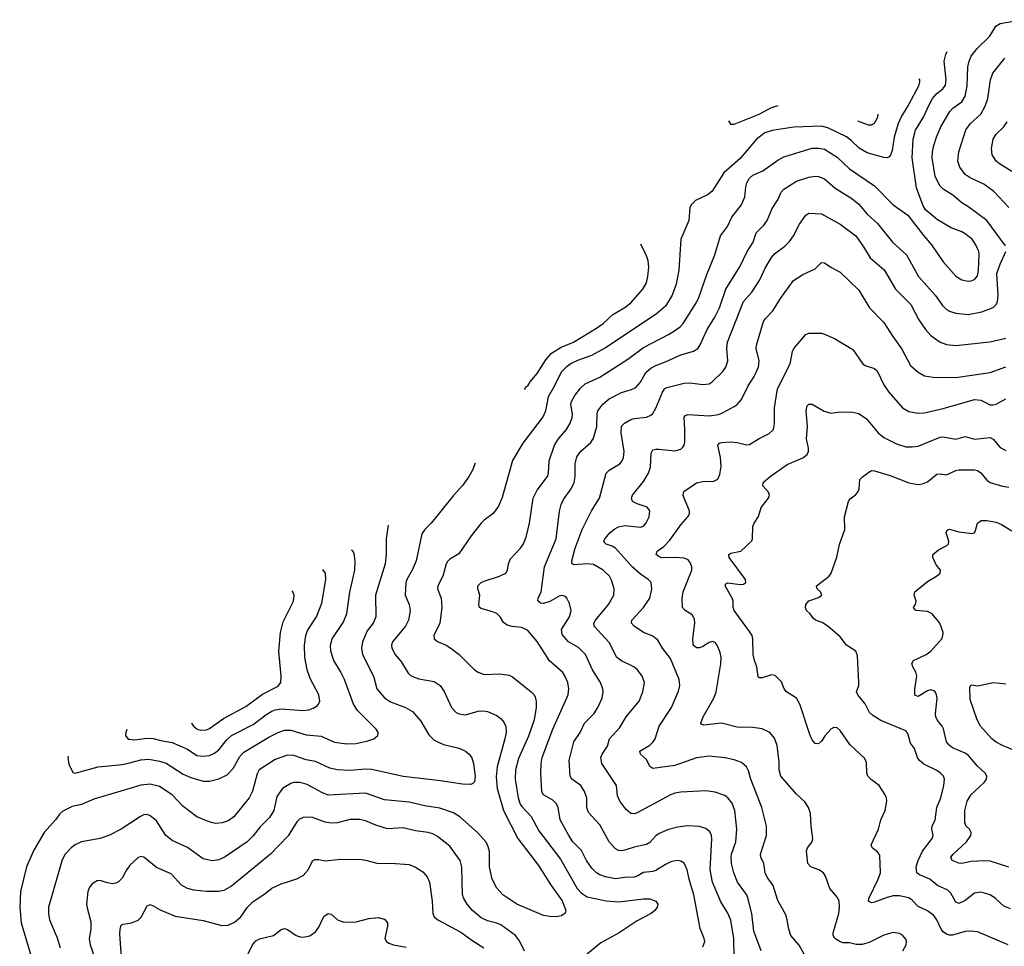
# Model space of a CAD drawing. Header units: inches. Extents: x 884691 to 1028259, y 526745 to 653629.
# Tile 73 of 241: x 889294 to 895601, y 633500 to 639435. Entities that reach past the tile are written whole.
import ezdxf

# ---------------------------------------------------------------- set-up
doc = ezdxf.new("R2010")
doc.units = ezdxf.units.IN
doc.header["$MEASUREMENT"] = 0
doc.layers.add('A8683', color=7, linetype='Continuous')
doc.layers.add('A8693', color=7, linetype='Continuous')

msp = doc.modelspace()

# ---------------------------------------------------------------- linework, layer by layer
at = {"layer": 'A8683', "color": 6}
for points, elevation in [([(889981.1, 634888.2), (889973.8, 634870), (889972.8, 634850), (889990, 634827.4), (890000, 634826.2)], 4400), ([(889603.7, 634718.6), (889601.9, 634710), (889610, 634666), (889633.8, 634613.8), (889650, 634609.2), (889797.1, 634650), (889950, 634663.5), (890000, 634676)], 4300), ([(890000, 634511.5), (889770, 634442.3), (889690.8, 634409.2), (889630, 634395.2), (889570, 634364.9), (889551.1, 634348.9), (889524.2, 634310), (889451.9, 634230), (889384.3, 634115.7), (889337.9, 634010), (889300, 633850), (889294.3, 633750), (889304.6, 633650), (889364.2, 633450)], 4200), ([(890000, 634287.1), (889943.7, 634250), (889870, 634211.1), (889810, 634191), (889690, 634170.1), (889650, 634150.1), (889624.6, 634130), (889585.1, 634090), (889565.3, 634054.7), (889479.4, 633750), (889477.9, 633710), (889485.1, 633670), (889533.7, 633553.7), (889554, 633490)], 4100), ([(890000, 634018.5), (889979, 633990), (889950, 633935.8), (889927.4, 633912.6), (889910, 633904), (889890, 633900.8), (889853.7, 633906.3), (889810, 633920.8), (889790, 633920.3), (889759.4, 633900.6), (889741.5, 633878.5), (889730.4, 633850), (889723.1, 633770), (889725.5, 633745.5), (889750, 633655.8), (889749.6, 633610), (889739, 633550), (889746.7, 633510), (889772.4, 633430)], 4000), ([(890000, 632891.4), (889970, 632910.3), (889918.1, 632998.1), (889846, 633046), (889840.3, 633070), (889847.1, 633110), (889861.4, 633150), (889922, 633250), (889938.8, 633290), (889948.7, 633330), (889951.2, 633371.2), (889936.7, 633576.7), (889938, 633610), (889945.3, 633634.7), (889958, 633642), (890000, 633649)], 3900)]:
    msp.add_lwpolyline(points, dxfattribs=dict(at, elevation=elevation))
at = {"layer": 'A8693', "color": 6}
for points, elevation in [([(895607.9, 637987.9), (895489.5, 638149.5), (895374.9, 638234.9), (895330, 638262.4), (895270.5, 638310.5), (895210, 638349.1), (895189.4, 638369.4), (895159.4, 638430), (895139.6, 638550), (895140.9, 638590), (895150, 638630), (895169, 638690), (895195.5, 638750), (895251.8, 638848.2), (895272, 638868), (895330.2, 638909.8), (895350, 638945.2), (895362.8, 639010), (895366.9, 639133.1), (895375.5, 639170), (895390, 639201.8), (895426.6, 639250), (895508.4, 639330), (895546.2, 639393.8), (895574.5, 639410), (895710, 639435.4)], 3800), ([(893670, 633496.6), (893682.2, 633530), (893677.8, 633550), (893654.1, 633614.1), (893612.8, 633830), (893582.3, 633930), (893570.7, 633990.7), (893550, 634033.4), (893530, 634046), (893510, 634049.7), (893470, 634043.9), (893430, 634024.1), (893370, 633985.6), (893350, 633979.3), (893290, 633973.5), (893250, 633948.8), (893230, 633942.4), (893170, 633941.4), (893110, 633933), (893045.9, 633945.9), (893010, 633958.6), (892990, 633970.4), (892959.8, 633999.8), (892925.9, 634050), (892893.1, 634113.1), (892838.1, 634170), (892811.1, 634210), (892757.2, 634310), (892744.2, 634390), (892733.4, 634413.4), (892710, 634435.7), (892648.7, 634470), (892639.4, 634490), (892631.5, 634610), (892633.6, 634670), (892640.6, 634710), (892709.3, 634890), (892806.6, 635110), (892812.5, 635150), (892805.3, 635190), (892789.1, 635229.1), (892773.2, 635253.2), (892687.8, 635327.8), (892610, 635451.7), (892550, 635522.2), (892510, 635541.3), (892448.1, 635548.1), (892416.7, 635556.7), (892394.1, 635574.1), (892371.2, 635610), (892350, 635631.3), (892330, 635641.1), (892250, 635662.8), (892239.7, 635670), (892235.4, 635690), (892242, 635750), (892228, 635790), (892229, 635810), (892249.9, 635830), (892270, 635839.7), (892368.7, 635870), (892408, 635890), (892419.5, 635910), (892425.5, 635950), (892438.7, 635981.3), (892503, 636050), (892521.5, 636078.5), (892538.5, 636121.5), (892559.8, 636210), (892584.4, 636370), (892610, 636422.2), (892674.6, 636510), (892681.4, 636530), (892686.5, 636610), (892719.6, 636710), (892744.8, 636750), (892796.2, 636810), (892821.1, 636850), (892832.6, 636887.4), (892834.5, 636910), (892824.6, 636970), (892828.1, 636990), (892850, 637027.1), (892885.6, 637074.4), (892916.8, 637103.2), (893010, 637146), (893190, 637260.1), (893290, 637335.8), (893450, 637417.9), (893494.3, 637445.7), (893526.6, 637470), (893544.6, 637490), (893621.3, 637610), (893642, 637650), (893695.9, 637804.1), (893746.7, 637930), (893783.5, 638050), (893828.8, 638110), (893856.7, 638170), (893917.3, 638250), (893938.4, 638301.6), (893945.1, 638365.1), (893952.4, 638390), (893970, 638420.7), (893990, 638438.9), (894053.6, 638466.4), (894150, 638536.1), (894190, 638557.1), (894370, 638612.5), (894410, 638613.2), (894450, 638605.9), (894530, 638554), (894610, 638480.6), (894770.8, 638370.8), (894890, 638250), (894983.6, 638183.6), (895085.9, 638050), (895134.3, 637994.3), (895210, 637883.4), (895290, 637792), (895330, 637768.1), (895370, 637759.8), (895390, 637762.7), (895410, 637772), (895430, 637794.1), (895437, 637830), (895439.6, 637930), (895438.4, 637950), (895421.9, 637990), (895394.5, 638030), (895350, 638063.2), (895330, 638075.5), (895261.8, 638101.8), (895173.3, 638153.3), (895097.5, 638217.5), (895082.5, 638242.5), (895038.5, 638358.5), (895010, 638550), (895016.6, 638670), (895033.3, 638726.7), (895083.4, 638810), (895119, 638890), (895142, 638930), (895170, 638962.2), (895208.5, 638991.5), (895224.3, 639015.7), (895229.6, 639050), (895217, 639170), (895227.3, 639212.7), (895235.6, 639232)], 3900), ([(895630, 638231.4), (895535.2, 638335.2), (895470, 638382.6), (895382.1, 638422.1), (895350, 638444), (895316, 638490), (895302.7, 638530), (895309.6, 638590), (895354.6, 638730), (895385.5, 638770), (895450.6, 638829.4), (895479.5, 638880.5), (895496.1, 638930), (895513, 639050), (895527.1, 639092.9), (895603.9, 639190)], 3700), ([(895053.8, 639055.8), (895057.6, 639050), (895058.2, 639038.2), (895052.1, 639010), (894990, 638894.4), (894942.4, 638817.6), (894920.3, 638770), (894896.3, 638683.7), (894882.4, 638597.6), (894873.1, 638566.9), (894863.5, 638556.5), (894850, 638550.9), (894830, 638552.4), (894722.4, 638582.4), (894671.4, 638611.4), (894620.8, 638660.8), (894590, 638684.1), (894470, 638742.8), (894430, 638754.3), (894252.9, 638747.1), (894114.2, 638725.8), (894068.1, 638710), (894014, 638670), (893910, 638546.3), (893804.5, 638455.5), (893730, 638337.2), (893703.7, 638316.3), (893623.5, 638276.5), (893595.3, 638250), (893587.2, 638230), (893579.5, 638150), (893530.2, 638030), (893515.6, 637830), (893498.3, 637741.7), (893474, 637670), (893430, 637601), (893371.9, 637548.1), (893046, 637334), (892956.4, 637283.6), (892867.7, 637252.3), (892827, 637233), (892791.6, 637208.4), (892762.9, 637177.1), (892720.4, 637090), (892679.9, 637020.1), (892661.9, 636930), (892646.7, 636893.3), (892518.2, 636721.8), (892450, 636610.8), (892385, 636375), (892361.6, 636318.4), (892327.7, 636272.3), (892270, 636230.4), (892250, 636210.1), (892186.7, 636130), (892106.8, 636013.2), (892050, 635979.6), (892034.5, 635965.5), (892025.3, 635950), (892003.7, 635870), (891973.4, 635810), (891970.5, 635790), (891994.8, 635730), (891998, 635670), (891985, 635570), (891947.6, 635490), (891949.1, 635469.1), (891970, 635453.1), (892025, 635430), (892055.3, 635410), (892108.4, 635368.4), (892208, 635270), (892230, 635255.3), (892270, 635242), (892370, 635246), (892430, 635235.9), (892450, 635225.9), (892570.3, 635130.3), (892589.9, 635110), (892596.5, 635096.5), (892603.1, 635070), (892603.5, 635030), (892589.8, 634950), (892552.9, 634847.1), (892490, 634702.1), (892470.7, 634630), (892468.6, 634570), (892487.6, 634450), (892500.3, 634410), (892510, 634394.5), (892571.5, 634331.5), (892619.9, 634239.9), (892758.2, 634058.2), (892865.9, 633870), (892890, 633842.5), (892930, 633816.9), (893050.9, 633790.9), (893130, 633784.9), (893290, 633804.9), (893330, 633804), (893369.5, 633789.5), (893381, 633770), (893377, 633750), (893363, 633730), (893339.5, 633710), (893250, 633664.2), (893134, 633586), (893017.2, 633522.8), (892870, 633400.5)], 4000), ([(893834, 638786.9), (893847.3, 638767.2), (893870, 638765.7), (894030, 638830.6), (894110, 638872.5), (894153.7, 638886.4)], 4100), ([(894660, 638787.5), (894730, 638762.9), (894750, 638762.2), (894770, 638772.8), (894791.7, 638811.7), (894792.9, 638830.2)], 4100), ([(895650, 638463.2), (895570, 638511.5), (895549.4, 638530), (895524.1, 638570), (895519.4, 638610), (895530.4, 638670), (895550, 638701.1), (895597.5, 638750), (895619.4, 638780.6)], 3600), ([(893871.6, 633430), (893867.7, 633550), (893850, 633667), (893831.3, 633711.3), (893785.6, 633785.6), (893731.9, 633911.9), (893717.2, 633990), (893728.8, 634188.8), (893726.2, 634210), (893714.2, 634234.2), (893690, 634253.9), (893648, 634268), (893570, 634272.2), (893510, 634263.8), (893450, 634247.9), (893390, 634222.1), (893370, 634207.6), (893330, 634165.1), (893310, 634152.1), (893230, 634136.1), (893170, 634114.9), (893150, 634110.7), (893130, 634112.9), (893110, 634124.7), (893070, 634169.9), (893010, 634277.7), (892936.8, 634356.8), (892927.5, 634387.5), (892926.9, 634450), (892910, 634495.4), (892888.4, 634530), (892831.4, 634570), (892821.3, 634590), (892814.9, 634690), (892844.8, 634810), (892884.8, 634870), (892913.2, 634930), (892971.5, 634990), (892998.6, 635030), (893024.9, 635090), (893030.9, 635130), (893028.6, 635150), (893013.6, 635190), (892963.9, 635270), (892917.6, 635370), (892873, 635413), (892809.4, 635449.4), (892770, 635496.7), (892765, 635530), (892815.7, 635610), (892826, 635650), (892816.7, 635696.7), (892799.9, 635730), (892790, 635739.8), (892766.3, 635746.3), (892750, 635742.5), (892690, 635708), (892650, 635695.1), (892630, 635698.3), (892612.3, 635712.3), (892614.5, 635730), (892634.3, 635770), (892655.4, 635930), (892729.8, 636110), (892752, 636288), (892761.8, 636330), (892778, 636362), (892827.7, 636430), (892846.3, 636470), (892852.9, 636510), (892851.7, 636590), (892864, 636636), (892887.7, 636672.3), (892952.2, 636727.8), (892970, 636755.9), (892991.5, 636830), (892992.8, 636910), (892998, 636930), (893030, 636973.3), (893070, 637006), (893150, 637047.9), (893214.2, 637065.8), (893240.4, 637079.6), (893270, 637112.9), (893305.5, 637174.5), (893337.5, 637202.5), (893370, 637220.5), (893435, 637245), (893530, 637289), (893610, 637312.1), (893638.1, 637330), (893651.8, 637348.2), (893698, 637450), (893747.1, 637530), (893777.5, 637590), (893818.4, 637710), (893910, 637856.1), (893955.1, 637950), (893993.3, 638010), (894010.9, 638070), (894061, 638119), (894083.2, 638150), (894114.6, 638225.4), (894150, 638281.3), (894171.7, 638330), (894189.7, 638350.3), (894270, 638400.7), (894350, 638427.2), (894390, 638432.7), (894410, 638430.6), (894450, 638415.1), (894517, 638357), (894624.8, 638290), (894670, 638253.1), (894722.1, 638190), (894789, 638129), (894884.4, 638010), (894974.4, 637930), (895052, 637790), (895159.2, 637670), (895204.5, 637604.5), (895230, 637579.5), (895250, 637567.8), (895290, 637554.9), (895370, 637546.3), (895456.8, 637563.2), (895530, 637592), (895549.1, 637610.9), (895558, 637630), (895561.3, 637670), (895554.4, 637810), (895574.4, 637870), (895611.8, 637950)], 3800), ([(894042.9, 633470), (893996.8, 633596.8), (893984.6, 633710), (893959.2, 633810), (893950, 633831.4), (893893.1, 633910), (893869.7, 633969.7), (893854.7, 634030), (893851.3, 634070), (893854.3, 634090), (893881.9, 634170), (893888.4, 634250), (893875.9, 634370), (893857.7, 634417.7), (893830, 634450.6), (893810, 634465.7), (893748.1, 634488.1), (893690, 634496.2), (893530, 634487.6), (893490, 634480.5), (893462.7, 634470), (893250, 634354.1), (893230, 634347.9), (893210, 634351.1), (893177.4, 634377.4), (893138.3, 634430), (893124.5, 634464.5), (893117.8, 634530), (893024.1, 634670), (893017.6, 634710), (893025.5, 634730), (893058.5, 634781.5), (893073.3, 634830), (893138.3, 634901.7), (893179.8, 634970), (893261.4, 635070), (893286.6, 635130), (893295.7, 635190), (893282.6, 635230), (893251.8, 635271.8), (893228.2, 635290), (893148.7, 635328.7), (893119.1, 635350), (893070, 635445.8), (892974.9, 635550), (892972.9, 635570), (892983.1, 635590), (893066.6, 635690), (893100.4, 635750), (893103.1, 635790), (893085.8, 635845.8), (893072.7, 635870), (893031.7, 635910), (892970, 635946.3), (892930, 635950.7), (892843.6, 635943.6), (892831.3, 635951.3), (892830.6, 635970), (892853.4, 636050), (892898.2, 636170), (892956.6, 636290), (893008.5, 636371.5), (893050, 636530), (893069.4, 636550.6), (893138.1, 636590), (893154.1, 636610), (893162.1, 636630), (893166.6, 636670), (893146.5, 636790), (893150, 636832.5), (893167.8, 636850), (893210, 636875.3), (893230, 636881.4), (893310, 636890), (893338.1, 636901.9), (893350, 636913.3), (893370, 636947.4), (893411.2, 637048.8), (893427.8, 637072.2), (893440, 637080), (893550, 637108.2), (893588.3, 637108.3), (893670, 637098.2), (893710, 637103.7), (893730, 637116.5), (893797.9, 637182.1), (893817.2, 637210), (893830.6, 637250), (893822.9, 637330), (893827.7, 637370), (893930.7, 637629.3), (893983.2, 637690), (894035.1, 637770), (894070, 637843.3), (894110, 637911.9), (894130, 637935.5), (894195.8, 637984.2), (894225.8, 638014.2), (894250.7, 638050), (894290, 638125.6), (894330, 638183.4), (894350, 638196.4), (894430, 638190.8), (894550, 638126.3), (894650.4, 638050.4), (894700.3, 637980.3), (894741.8, 637910), (894832.5, 637832.5), (894903.4, 637710), (895002.1, 637610), (895053.8, 637513.8), (895096.2, 637450), (895131.6, 637411.6), (895190, 637369), (895230, 637353.8), (895290, 637349.3), (895507.8, 637372.2), (895610, 637394.9)], 3700), ([(892528, 637075.8), (892530, 637069), (892536.3, 637083.7), (892550, 637089.5), (892564.7, 637115.3), (892610, 637169.5), (892663.6, 637256.4), (892701.3, 637298.7), (892763, 637337), (892841.9, 637370), (892990, 637459.4), (893031.9, 637490), (893093.6, 637546.4), (893170, 637591.2), (893210, 637621.7), (893286.8, 637710), (893308.5, 637750), (893318.8, 637790), (893323.5, 637850), (893320.1, 637890), (893310, 637922.8), (893273.8, 637998.4)], 4100), ([(894329.8, 633430), (894288, 633508), (894234.6, 633570), (894220.1, 633610), (894211.2, 633670), (894201.3, 633701.3), (894150, 633792.7), (894121.4, 633890), (894082.6, 633942.6), (894069.7, 633970), (894060.7, 634030), (894041.1, 634070), (894039.2, 634090), (894078.2, 634210), (894078.3, 634270), (894047.5, 634390), (893978.3, 634570), (893963.6, 634623.6), (893950, 634649.9), (893916.9, 634676.9), (893870, 634695.5), (893810, 634707.3), (893710, 634717.3), (893630, 634707.1), (893490, 634658.1), (893350, 634639.2), (893331.1, 634651.1), (893310, 634696.7), (893269.9, 634730), (893266.9, 634750), (893330, 634788.2), (893352.3, 634810), (893364.4, 634830), (893390.2, 634910), (893469.1, 635030), (893514.9, 635134.9), (893522.2, 635170), (893519.2, 635210), (893463.1, 635343.1), (893410.8, 635410), (893382, 635462), (893350, 635486.5), (893289.5, 635510), (893229.3, 635550), (893213.7, 635570), (893214.7, 635590), (893289.8, 635670.2), (893330, 635730), (893344.2, 635790), (893338.2, 635830), (893320.8, 635850), (893270, 635884.1), (893217.6, 635930), (893110.2, 636050.2), (893090, 636062.3), (893050, 636075.4), (893036.8, 636090), (893043.4, 636110), (893076.4, 636150), (893105.6, 636174.4), (893130, 636187.3), (893170, 636194.4), (893270, 636184.8), (893290, 636191.4), (893308.2, 636211.8), (893325.8, 636250), (893329.9, 636290), (893313.2, 636313.2), (893250, 636334.3), (893220.1, 636350), (893213.7, 636370), (893219.9, 636390), (893290, 636477.2), (893321.5, 636530), (893334.5, 636570), (893340.2, 636659.8), (893350, 636679.2), (893370, 636685.4), (893390, 636685.2), (893490, 636674.6), (893530, 636685.3), (893543.1, 636696.9), (893550.8, 636710), (893553.9, 636730), (893555.1, 636810), (893549.8, 636890), (893559.4, 636900.6), (893573.5, 636906.5), (893710, 636898.7), (893770, 636907.4), (893801.1, 636918.9), (893870, 636956.7), (893890, 636971.5), (893916.8, 637003.2), (893960.9, 637090), (893999.5, 637150), (894027.3, 637210), (894031.3, 637250), (894011.1, 637330), (894013.3, 637350), (894058.5, 637501.5), (894070, 637519.5), (894118.6, 637570), (894167.1, 637650), (894250, 637764.6), (894310, 637804.1), (894390, 637840.5), (894430, 637880.1), (894450, 637878.9), (894490, 637849.7), (894550, 637819.1), (894670, 637703.4), (894738.1, 637590), (894830, 637496.5), (894886.2, 637406.2), (894944.2, 637324.2), (895001, 637221), (895050, 637177.3), (895090, 637154.5), (895144.6, 637144.6), (895290, 637142.4), (895510, 637175.8), (895610, 637211.9)], 3600), ([(894951.1, 633470), (894972.9, 633510), (894974.4, 633530), (894970, 633545.3), (894950, 633570.9), (894930, 633581.3), (894890, 633587.5), (894830, 633572.3), (894735.1, 633524.9), (894690, 633510.8), (894651.5, 633511.5), (894610, 633521.8), (894570, 633522.8), (894550, 633527.6), (894515.7, 633550), (894504.9, 633570), (894506, 633586), (894541.6, 633710), (894546, 633750), (894543.1, 633790), (894532.4, 633812.4), (894484.2, 633870), (894455.9, 633950), (894442.6, 633970), (894413.6, 633990), (894361.9, 634010), (894342.4, 634030), (894334.2, 634110), (894341.3, 634130), (894370.3, 634170), (894374.7, 634190), (894363.7, 634270), (894360.5, 634350), (894347.1, 634390), (894324.4, 634424.4), (894270, 634474.5), (894170.7, 634590.7), (894160, 634630), (894159.7, 634679.7), (894147.3, 634787.3), (894130, 634834.1), (894099.3, 634870), (894050, 634894), (893990, 634901.4), (893890, 634904.3), (893790, 634929.9), (893676.2, 634916.2), (893662.6, 634922.6), (893658.2, 634930), (893671.4, 634970), (893740.7, 635090), (893755.6, 635130), (893785.8, 635310), (893787.1, 635350), (893781.3, 635381.3), (893761.2, 635430), (893750, 635445), (893732.4, 635452.4), (893710, 635446.8), (893670, 635420.4), (893650, 635412.5), (893630, 635412.4), (893608.8, 635430), (893606.4, 635470), (893619.5, 635570), (893616.2, 635596.2), (893602.6, 635622.6), (893556.1, 635650), (893540.6, 635670), (893538.6, 635730), (893545.2, 635770), (893599.6, 635910), (893600.1, 635930), (893590, 635959.2), (893575.2, 635975.2), (893550, 635985.5), (893490, 635990), (893408.4, 635988.4), (893390, 635994.4), (893371.2, 636010), (893378.5, 636030), (893420, 636060), (893459.2, 636100.8), (893530, 636198.8), (893573.9, 636250), (893584.1, 636270), (893583.9, 636290), (893549.9, 636370.1), (893545, 636390), (893547.4, 636412.6), (893630.2, 636469.8), (893670, 636477.3), (893740.1, 636479.9), (893767.1, 636492.9), (893778.7, 636521.3), (893786.7, 636573.3), (893783.3, 636630), (893765.6, 636710), (893777.9, 636722.1), (893792.7, 636727.3), (893850, 636732.1), (893890, 636727.6), (893950, 636712.4), (893970, 636715.1), (894030, 636753.5), (894095.4, 636784.6), (894121.9, 636810), (894130.2, 636849.8), (894128.9, 636950), (894149.4, 637070.6), (894230.4, 637230), (894245.5, 637310), (894253.4, 637330), (894330, 637419.1), (894350, 637428), (894430, 637428.2), (894450, 637421.3), (894514.3, 637394.3), (894630, 637323.3), (894692.9, 637232.9), (894710, 637221.2), (894770, 637200.8), (894786, 637186), (894830, 637095.7), (894862.6, 637050), (894949.9, 636949.9), (894990, 636925.8), (895050, 636915.3), (895090, 636917.3), (895210, 636944.1), (895410, 637001.6), (895450, 636997.8), (895510, 636968.5), (895530, 636967.7), (895550, 636973.2), (895610, 637006.2)], 3500), ([(895625.4, 633510), (895430, 633593), (895390, 633597.3), (895350, 633594.2), (895270, 633570.6), (895250, 633571.1), (895230, 633578.7), (895210, 633593.4), (895197.3, 633610), (895170, 633670), (895150, 633698.2), (895110, 633726.9), (895050, 633755.3), (895010, 633796.1), (894990, 633810.3), (894930, 633822.9), (894890, 633822.7), (894850, 633813.4), (894770, 633783.4), (894750, 633779.2), (894731.8, 633790), (894735.5, 633810), (894793.9, 633930), (894808, 633970), (894803.7, 634083.7), (894790, 634104.1), (894754.2, 634130), (894747.4, 634150), (894795.7, 634250), (894809.9, 634310), (894837.9, 634370), (894848.1, 634430), (894847, 634450), (894839, 634470), (894798.6, 634530), (894750, 634565.7), (894727.9, 634590), (894720, 634610), (894717.8, 634677.8), (894705.1, 634705.1), (894612.2, 634792.2), (894550, 634882.6), (894530, 634899.7), (894510, 634901.8), (894490, 634891.8), (894453.2, 634850), (894430, 634814.7), (894410, 634797.3), (894390, 634798.4), (894370, 634823.4), (894357.2, 634850), (894291.8, 635051.8), (894270.3, 635090), (894206.7, 635130), (894190.9, 635150), (894173.6, 635193.6), (894133.7, 635233.7), (894110, 635238.1), (894050, 635219.3), (894030, 635219.7), (894025.3, 635225.3), (894017, 635290), (894000.9, 635330), (893991.9, 635370), (893991, 635470), (893985.4, 635490), (893970, 635516.7), (893870.3, 635650), (893863.6, 635670), (893864.5, 635710), (893858.1, 635730), (893812.5, 635810), (893817.6, 635822.4), (893830, 635829), (893910, 635816.9), (893930, 635819.9), (893946.4, 635830), (893943.5, 635850), (893838.3, 635990), (893837.3, 636010), (893850, 636017.7), (893912.9, 636030), (893983.2, 636096.8), (893989.3, 636110.7), (893990.9, 636190), (893998, 636210), (894027.4, 636252.6), (894043.1, 636310), (894090.9, 636370), (894097.5, 636390), (894091.6, 636410), (894055.2, 636450), (894057.6, 636470), (894100.9, 636510), (894210, 636586.5), (894310.2, 636629.8), (894338.4, 636650), (894346.5, 636670), (894346.8, 636690), (894335.1, 636750), (894340.8, 636830), (894331, 636930), (894339, 636961), (894350, 636973), (894370, 636973.7), (894447.2, 636927.2), (894490, 636914.3), (894550, 636923), (894630, 636922.1), (894670, 636912.5), (894719.5, 636879.5), (894793.9, 636790), (894830, 636758.4), (894910, 636718.1), (894970, 636700.3), (895010, 636698.4), (895050, 636703.5), (895190, 636762), (895210, 636763.2), (895290, 636748.4), (895350, 636764.5), (895410, 636748.1), (895510, 636759.3), (895530, 636748.4), (895575.1, 636695.1), (895610, 636675.8)], 3400), ([(892211.7, 636594), (892195.4, 636550), (892170, 636505.1), (892130, 636451.4), (892070, 636384.5), (891930, 636210.9), (891889.5, 636170), (891870, 636141.6), (891833.1, 635970), (891807.9, 635910), (891773.3, 635850), (891768.2, 635830), (891764.1, 635750), (891788.3, 635690), (891795.1, 635650), (891785.2, 635590), (891765.8, 635550), (891682, 635450), (891676.5, 635430), (891678.4, 635410), (891700.1, 635370), (891739.7, 635319.7), (891782, 635250), (891796.4, 635236.4), (891810, 635227.2), (891850, 635213.4), (891950, 635195.3), (891986.6, 635170), (892012.5, 635132.5), (892060.8, 635030), (892090, 634998.3), (892110, 634989), (892150, 634983.2), (892230, 635005.5), (892267.9, 635007.9), (892290, 635004.5), (892350, 634978.8), (892377.5, 634957.5), (892395.5, 634935.5), (892407.5, 634907.5), (892410, 634870), (892402.9, 634830), (892352.4, 634650), (892346.1, 634586.1), (892352.8, 634510), (892393.4, 634370), (892484.1, 634190), (892617, 634017), (892697.9, 633890), (892770, 633791), (892791.7, 633730), (892787.6, 633712.4), (892764.1, 633695.9), (892730.9, 633689.1), (892689.9, 633690.1), (892650, 633698.2), (892479.7, 633770), (892389, 633830), (892350, 633872.7), (892320.8, 633930), (892304.4, 634010), (892302.7, 634110), (892291.8, 634150), (892280.6, 634170), (892227.4, 634230), (892113.1, 634330), (892073.9, 634353.9), (891984.7, 634384.7), (891890, 634400.3), (891790, 634423.4), (891630, 634438.4), (891510, 634480), (891270, 634469), (891230, 634484.6), (891136.5, 634536.5), (891090, 634548.4), (891050.9, 634549.1), (891030, 634543.5), (890977.3, 634510), (890941.4, 634458.6), (890922.5, 634370), (890895.4, 634324.6), (890833.9, 634266.1), (890790, 634208.5), (890751.5, 634168.5), (890610, 634073.2), (890570, 634054.1), (890526.7, 634046.7), (890470, 634060.3), (890370, 634132.4), (890270, 634178.2), (890230, 634210.4), (890170, 634304.6), (890130, 634336.5), (890110, 634343.3), (890090, 634342.4), (890068.1, 634331.9), (890000, 634287.1)], 4100), ([(895639.9, 633739.9), (895597.3, 633757.3), (895545.6, 633805.6), (895510.1, 633830.1), (895450, 633847.5), (895410, 633839.4), (895350, 633792.7), (895310, 633773.8), (895290, 633783.2), (895259.5, 633839.5), (895240.5, 633860.5), (895174.1, 633890), (895124.5, 633930), (895057.4, 633957.4), (895040.6, 633970), (895036.8, 634010), (895048.6, 634050), (895078, 634110), (895139.4, 634190), (895144.8, 634210), (895136.7, 634250), (895138.7, 634270), (895157.5, 634310), (895169, 634389), (895194.4, 634450), (895214.8, 634530), (895218.6, 634570), (895211.6, 634590), (895193.3, 634610), (895170, 634625.8), (895086.3, 634666.3), (895057.3, 634690), (895044.2, 634710), (895026.9, 634766.9), (895000.5, 634800.5), (894984, 634864), (894970, 634880.1), (894810, 634946.1), (894758.6, 634978.6), (894737.4, 634997.4), (894710, 635053.5), (894662.9, 635110), (894654.4, 635130), (894668.7, 635170), (894670.2, 635189.8), (894661.5, 635361.5), (894650, 635389.9), (894590, 635428.3), (894550, 635483), (894471.4, 635550), (894434.9, 635574.9), (894391.6, 635590), (894379.7, 635599.7), (894358.1, 635630), (894334.1, 635650), (894327, 635670), (894330.4, 635690), (894350, 635712.9), (894410, 635735), (894432.1, 635750), (894423.5, 635770), (894401.6, 635790), (894399.1, 635810), (894478.9, 635870), (894491.2, 635890), (894527.5, 635992.5), (894546.6, 636073.4), (894580.5, 636170), (894577.6, 636250), (894603, 636350), (894613.3, 636366.7), (894647.9, 636392.1), (894662.9, 636410), (894671, 636430), (894675.8, 636490), (894692.1, 636507.9), (894739.1, 636540.9), (894750, 636546.9), (894770, 636546.1), (894870, 636515.8), (894990, 636468.2), (895050, 636457.5), (895078.2, 636461.8), (895110, 636475.4), (895170, 636523.5), (895190, 636527.4), (895230, 636520.9), (895290, 636547.5), (895310, 636551.7), (895410, 636551.8), (895430, 636547.3), (895450, 636533.3), (895490, 636486.3), (895511, 636471), (895590, 636447.7), (895630, 636441.4)], 3300), ([(891653.5, 636198), (891641.1, 636110), (891641.6, 636010), (891635, 635950), (891573, 635750), (891576.4, 635610), (891557.6, 635570), (891519.9, 635520.1), (891490.7, 635450), (891484.1, 635410), (891490.9, 635370), (891561.4, 635230), (891582.8, 635150), (891630, 635091.3), (891670, 635066.1), (891765.7, 635030), (891810, 635003.1), (891863, 634943), (891914.5, 634854.5), (891950, 634820.7), (892010, 634793.6), (892110, 634769.4), (892149.4, 634750), (892173.3, 634730), (892190, 634706.8), (892202.1, 634670), (892211.3, 634590), (892206.6, 634553.4), (892197.7, 634542.3), (892184.3, 634535.7), (892130, 634538.3), (891990, 634559.6), (891750, 634586.8), (891550, 634633.3), (891510, 634634.8), (891410, 634626.7), (891330, 634629.9), (891281.6, 634641.6), (891190, 634683.2), (891130, 634694.6), (891050, 634721.4), (891010, 634723.7), (890930, 634696), (890829.1, 634630.9), (890814.8, 634605.2), (890785.6, 634494.4), (890765.1, 634450), (890665.7, 634330), (890630, 634304), (890591.1, 634291.1), (890550, 634287.7), (890530, 634290.6), (890490, 634303.2), (890430, 634330.3), (890338.4, 634398.4), (890270, 634470.5), (890190, 634522.8), (890130, 634538.9), (890070, 634532.6), (890000, 634511.5)], 4200), ([(895630, 634006.2), (895510, 634045.6), (895470, 634048.5), (895390, 634043.9), (895330, 634030.8), (895310, 634031.6), (895267.9, 634050), (895258.5, 634070), (895273.9, 634090), (895359.5, 634170), (895387.2, 634210), (895389.7, 634230), (895377.7, 634250), (895357.5, 634270), (895347.7, 634290), (895347.6, 634370), (895363, 634430), (895390, 634471.9), (895471.6, 634550), (895486.3, 634570), (895490.3, 634590), (895479.1, 634610), (895430, 634654.9), (895370, 634724.2), (895350, 634737.4), (895270, 634770.6), (895247.7, 634787.7), (895231, 634810), (895212.1, 634892.1), (895203.6, 634910), (895171, 634950), (895162.9, 634970), (895160.7, 634990), (895170.2, 635090.2), (895167.6, 635110), (895157.5, 635130), (895150, 635136.9), (895130, 635141.8), (895110, 635136.3), (895050, 635100.9), (895028.4, 635108.4), (895027.6, 635150), (895040.4, 635230), (895035, 635255), (895014.5, 635290), (895008.3, 635311.7), (895019.3, 635330), (895101.4, 635370), (895131.5, 635390), (895200.6, 635470), (895208.5, 635490), (895209.9, 635510), (895188.1, 635570), (895139.4, 635630), (895110, 635644.9), (895033.5, 635650), (895023, 635663), (895019.9, 635670), (895031.5, 635688.5), (895036.7, 635710), (895024.8, 635750), (895028.2, 635770), (895110, 635836), (895167.4, 635870), (895189.8, 635890), (895192.1, 635910), (895164.2, 635944.2), (895144.3, 635990), (895143.1, 636010), (895179.9, 636040.1), (895233.5, 636066.5), (895242.8, 636077.2), (895246.3, 636093.7), (895227.9, 636150), (895234.5, 636165.5), (895250, 636172.4), (895310, 636155.8), (895396.1, 636143.9), (895410, 636149.3), (895417.3, 636162.7), (895430.4, 636210), (895452.7, 636227.3), (895490, 636227.6), (895550, 636216.3), (895582.4, 636202.4), (895650, 636161.8)], 3200), ([(890000, 634676), (890070, 634693.4), (890121.7, 634698.3), (890190, 634685.5), (890232.1, 634672.1), (890342.4, 634602.4), (890390, 634580.8), (890470, 634557.6), (890510, 634557.7), (890570, 634572), (890622.4, 634597.6), (890661.8, 634638.2), (890703.6, 634716.4), (890730, 634744), (890890, 634839.8), (890950, 634870.2), (890990, 634884.6), (891030, 634885.4), (891130, 634854.1), (891225, 634845), (891310, 634807.3), (891390, 634797.4), (891450, 634799.8), (891524.8, 634815.2), (891563, 634830), (891587.6, 634850), (891589.9, 634870), (891578.5, 634890), (891458.8, 635010), (891432.1, 635050), (891374.9, 635210), (891350, 635259.8), (891305.7, 635330), (891287, 635390), (891286.2, 635430), (891296.4, 635470), (891365.5, 635574.5), (891390.7, 635630), (891408.1, 635768.1), (891440.9, 635910), (891443.9, 635970), (891436.1, 636016.1), (891428.6, 636030), (891418.8, 636037.6)], 4300), ([(890000, 634826.2), (890030, 634822.7), (890110, 634833.2), (890150, 634831.6), (890197.4, 634817.4), (890270, 634806.2), (890370, 634762.1), (890430, 634722.6), (890470, 634717.1), (890510, 634722.7), (890541.9, 634738.1), (890570, 634759.1), (890618.8, 634821.2), (890650.6, 634849.4), (890790, 634921.7), (890870, 634982.5), (890910, 635006.6), (890930, 635015.2), (890970, 635021.1), (891110, 635010), (891146.3, 635013.7), (891174.9, 635025.1), (891199, 635041), (891208.5, 635050), (891216.4, 635070), (891209.7, 635110), (891155.9, 635215.9), (891135.5, 635270), (891121.8, 635350), (891119.6, 635430), (891126.6, 635490), (891137, 635523), (891195.8, 635610), (891230, 635697), (891254.9, 635850), (891252.4, 635890), (891235.9, 635912.7)], 4400), ([(890394.5, 634930.3), (890394.5, 634930), (890406.9, 634910), (890430, 634892.6), (890450, 634884.9), (890490, 634886.6), (890510, 634894.9), (890600, 634960), (890742.9, 635037.1), (890850, 635115.7), (890950, 635166.7), (890967, 635190), (890968.4, 635230), (890954.8, 635390), (890964.8, 635510), (890982.3, 635577.7), (891048.2, 635710), (891052.7, 635750), (891042.9, 635770), (891036.4, 635776.4)], 4500), ([(895671.5, 634751.5), (895590, 634785.7), (895548.4, 634808.4), (895521.7, 634830), (895447.9, 634910), (895427.8, 634950), (895381.9, 635081.9), (895380.4, 635159.6), (895390, 635174.2), (895431.1, 635168.9), (895530, 635190.8), (895610, 635182.2)], 3100), ([(892528.4, 633468.4), (892495.9, 633535.9), (892470.2, 633570.2), (892377, 633637), (892350, 633648), (892290, 633662.3), (892250, 633682.9), (892195.6, 633730), (892159.7, 633770), (892136.5, 633810), (892130, 633832.8), (892127.4, 634007.4), (892116.7, 634050), (892050, 634142), (891970, 634203.7), (891940, 634220), (891910, 634229.6), (891830, 634239.4), (891750, 634259.9), (891650, 634253.5), (891575.9, 634275.9), (891510, 634303.6), (891472.5, 634312.5), (891410, 634311.6), (891330, 634290.2), (891290, 634288), (891250, 634295.6), (891170, 634324.9), (891150, 634327.5), (891110, 634325), (891085.7, 634314.3), (891070, 634298.2), (891013.2, 634206.8), (890901.7, 634090), (890650, 633884.6), (890601.9, 633858.1), (890568.8, 633851.2), (890490, 633850.8), (890410, 633859.8), (890370, 633870.5), (890330, 633892.2), (890264.1, 633964.1), (890170, 634005.2), (890090, 634071.2), (890070, 634074.8), (890050, 634065.7), (890000.7, 634019.3), (890000, 634018.5)], 4000), ([(890000, 633649), (890010, 633650.7), (890053.4, 633666.6), (890072.8, 633687.2), (890110, 633759.7), (890130, 633766.8), (890150, 633759.9), (890193.4, 633733.4), (890290, 633693.7), (890470, 633664.3), (890590, 633632.3), (890630, 633634.4), (890670, 633654.4), (890710, 633688.5), (890754.4, 633750), (890790, 633786.1), (890864.7, 633835.3), (890910, 633871.5), (890970, 633900.9), (891070, 633933.1), (891110, 633953.2), (891142.4, 633990), (891170, 634047.5), (891183.8, 634056.2), (891210, 634056.3), (891250, 634047.1), (891330, 634056.6), (891470, 634057.3), (891510, 634052.8), (891590, 634031.3), (891672.2, 634032.2), (891790, 634023.1), (891830, 634007.5), (891876.8, 633976.8), (891904.9, 633944.9), (891919, 633910), (891935.9, 633790), (891939.6, 633710), (891948.7, 633688.7), (891972.9, 633670), (892120.1, 633590), (892190, 633538.4), (892267.4, 633490)], 3900), ([(890734.4, 633405.6), (890786.1, 633510), (890806, 633534), (890831.3, 633548.7), (890921.1, 633570), (890970, 633607.4), (890990, 633613.5), (891010, 633608.7), (891064.2, 633570), (891090, 633560.5), (891110, 633559.6), (891152, 633568), (891190, 633592.2), (891210, 633622.5), (891242.8, 633690), (891270, 633710.8), (891290, 633705.2), (891330, 633669.3), (891370, 633655), (891450, 633657.3), (891530, 633677.7), (891590, 633685.3), (891630, 633673.6), (891649.5, 633650), (891651.3, 633630), (891634.1, 633550), (891643, 633530), (891659.1, 633519.1), (891688.9, 633508.9), (891770, 633494.1)], 3800)]:
    msp.add_lwpolyline(points, dxfattribs=dict(at, elevation=elevation))

doc.saveas('drawing.dxf')
